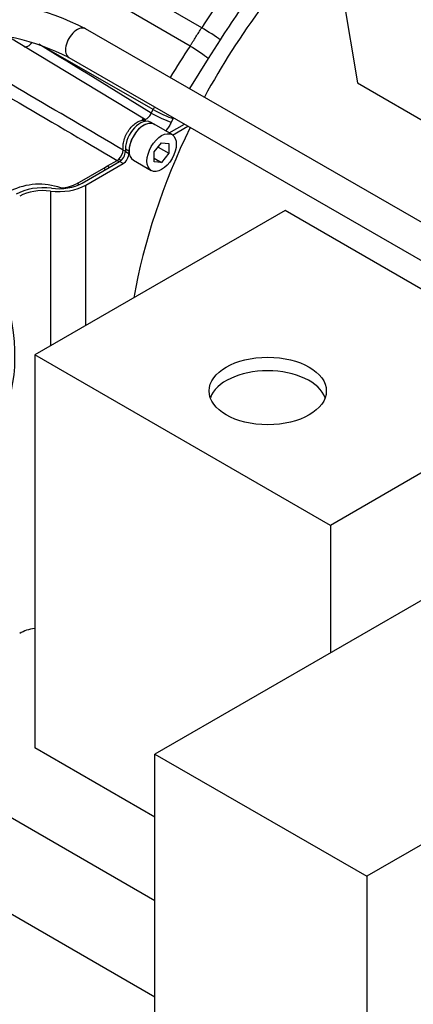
# Model space of a CAD drawing. Header units: inches. Extents: x -13.9 to 83.8, y -28.8 to 34.3.
# Tile 63 of 90: x 54.6 to 57.6, y 10 to 17.4. Entities that reach past the tile are written whole.
import ezdxf

# ---------------------------------------------------------------- set-up
doc = ezdxf.new("R2010")
doc.units = ezdxf.units.IN
doc.header["$MEASUREMENT"] = 0
for name, color, linetype in [('10-24_05_[SOCKET', 7, 'Continuous'), ('2_CYLINDER_W_STO', 7, 'Continuous'), ('C80042_HIGH_PRES', 7, 'Continuous'), ('CYLINDER', 7, 'Continuous'), ('DAP_HUBBEL_69JF1', 7, 'Continuous'), ('OLME101132-806-1', 7, 'Continuous'), ('THORGREN_REAR_GU', 7, 'Continuous'), ('TUBE_UNLOADER_TO', 7, 'Continuous')]:
    doc.layers.add(name, color=color, linetype=linetype)

msp = doc.modelspace()

# ---------------------------------------------------------------- linework, layer by layer
at = {"layer": '10-24_05_[SOCKET', "color": 7, "linetype": 'Continuous'}
for p, q in [((55.7767, 16.5722), (55.6423, 16.6497)), ((55.6434, 16.442), (55.6987, 16.5107)), ((55.6434, 16.3683), (55.6434, 16.442)), ((55.673, 16.4788), (55.7539, 16.4321)), ((55.6987, 16.5107), (55.7539, 16.5058)), ((55.7539, 16.5058), (55.7539, 16.4321)), ((55.4863, 16.3795), (55.6207, 16.302)), ((55.6434, 16.3953), (55.6987, 16.3634)), ((55.6987, 16.3634), (55.6434, 16.3683)), ((55.7539, 16.4321), (55.6987, 16.3634))]:
    msp.add_line(p, q, dxfattribs=at)
msp.add_ellipse((55.5643, 16.5146), major_axis=(-0.078, -0.1351), ratio=0.57735, start_param=3.141593, end_param=6.283185, dxfattribs=at)
msp.add_ellipse((55.6987, 16.4371), major_axis=(-0.078, -0.1351), ratio=0.57735, dxfattribs=at)
at = {"layer": '2_CYLINDER_W_STO', "color": 7, "linetype": 'Continuous'}
for p, q in [((55.9997, 17.3758), (53.6568, 18.7364)), ((55.912, 17.2377), (53.6369, 18.5614)), ((55.5705, 16.6874), (54.5377, 17.3135)), ((56.1374, 17.2852), (56.0479, 17.1444)), ((55.635, 16.7621), (54.782, 17.2502)), ((56.0479, 17.1444), (55.9079, 16.9178)), ((55.6214, 16.7339), (55.635, 16.7621)), ((55.7844, 16.6925), (55.7712, 16.6654)), ((55.2919, 16.3365), (55.3646, 16.3784)), ((55.3646, 16.3784), (55.3783, 16.3883)), ((55.0656, 16.2056), (55.264, 16.3201)), ((55.264, 16.3201), (55.2919, 16.3365))]:
    msp.add_line(p, q, dxfattribs=at)
for centre, radius, start, end in [((61.0196, 14.1612), 5.9609, 141.90633, 147.36565), ((60.9941, 14.1749), 5.7673, 142.47998, 147.3641), ((-47.2553, -157.428), 201.9294, 59.441514, 59.932291), ((478.2151, 737.3181), 835.797, 239.4824961, 239.6072302), ((-22.1419, -109.1862), 147.9967, 58.302177, 58.686233), ((60.6674, 14.0849), 5.7055, 146.4558, 149.2605), ((58.7909, 15.2391), 3.5042, 153.89023, 154.23952), ((58.8957, 15.1884), 3.4558, 154.08639, 154.1997), ((55.3113, 16.4598), 0.0979, 313.10386, 357.51176), ((54.7795, 15.721), 0.4782, 70.11095, 116.67828), ((54.9252, 16.4666), 0.2964, 273.29311, 298.28987)]:
    msp.add_arc(centre, radius, start, end, dxfattribs=at)
for centre, major_axis, ratio, start_param, end_param in [((56.0525, 17.3342), (0.101, -0.0647), 0.065346, 0.616995, 2.161611), ((54.6989, 17.2892), (0.0328, 0.0538), 0.553545, 3.0874, 4.6547), ((55.963, 17.1934), (0.1, -0.0663), 0.087215, 0.618187, 2.162803), ((55.6995, 16.7415), (0.1079, -0.0526), 0.098699, 4.119615, 5.664232), ((55.6864, 16.7144), (0.1081, -0.052), 0.105838, 4.11909, 5.663706), ((55.43, 16.468), (0.03, 0), 0.57735, 3.944444, 4.604367), ((55.3641, 16.3542), (0.015, -0.026), 0.57735, 1.708734, 2.330015), ((55.384, 16.369), (0.0205, -0.0219), 0.377875, 1.564316, 2.213913), ((55.2635, 16.2959), (0.015, -0.026), 0.57735, 1.715593, 2.330015), ((55.2914, 16.3123), (0.015, -0.026), 0.57735, 1.708734, 2.330015), ((55.0651, 16.1814), (0.015, -0.026), 0.57735, 1.76892, 2.330015)]:
    msp.add_ellipse(centre, major_axis=major_axis, ratio=ratio, start_param=start_param, end_param=end_param, dxfattribs=at)
for points, knots in [([(55.912, 17.2377), (55.9158, 17.2433), (55.9195, 17.2491), (55.9268, 17.2606), (55.9304, 17.2664), (55.9413, 17.2837), (55.9486, 17.2952), (55.9704, 17.3298), (55.985, 17.3528), (55.9997, 17.3758)], [0, 0, 0, 0, 0.125, 0.125, 0.25, 0.25, 0.5, 0.5, 1, 1, 1, 1]), ([(55.4092, 16.4555), (55.4092, 16.4616), (55.4092, 16.4676), (55.4092, 16.4797), (55.4091, 16.4858), (55.4106, 16.5046), (55.4131, 16.5181), (55.419, 16.5383), (55.4213, 16.5451), (55.4266, 16.5586), (55.4296, 16.5654), (55.4362, 16.5787), (55.4398, 16.5851), (55.4475, 16.5978), (55.4516, 16.6041), (55.4647, 16.6219), (55.4741, 16.6326), (55.4943, 16.6517), (55.5046, 16.6595), (55.5204, 16.6689), (55.5257, 16.6716), (55.5361, 16.676), (55.5412, 16.6777), (55.5513, 16.6802), (55.5563, 16.6809), (55.5659, 16.6814), (55.5706, 16.6812), (55.575, 16.6804)], [0, 0, 0, 0, 0.0625, 0.0625, 0.125, 0.125, 0.25, 0.25, 0.3125, 0.3125, 0.375, 0.375, 0.4375, 0.4375, 0.5, 0.5, 0.625, 0.625, 0.75, 0.75, 0.8125, 0.8125, 0.875, 0.875, 0.9375, 0.9375, 1, 1, 1, 1]), ([(55.5532, 16.6899), (55.5572, 16.6877), (55.5658, 16.683), (55.5711, 16.6746), (55.5729, 16.671)], [0, 0, 0, 0, 0.1694441, 0.4433187, 0.4433187, 0.4433187, 0.4433187]), ([(55.575, 16.6804), (55.5748, 16.679), (55.5738, 16.6764), (55.5714, 16.6721), (55.5708, 16.671), (55.5701, 16.6698)], [0, 0, 0, 0, 0.25, 0.25, 0.3269458, 0.3269458, 0.3269458, 0.3269458]), ([(55.575, 16.6804), (55.5753, 16.6821), (55.5746, 16.6837), (55.5726, 16.6859), (55.5719, 16.6865), (55.5711, 16.687)], [0, 0, 0, 0, 0.25, 0.25, 0.3512874, 0.3512874, 0.3512874, 0.3512874]), ([(55.5726, 16.6874), (55.5729, 16.6875), (55.5733, 16.6876), (55.5772, 16.6883), (55.5808, 16.6896), (55.5882, 16.6932), (55.5918, 16.6956), (55.5988, 16.7012), (55.6023, 16.7046), (55.6118, 16.7156), (55.6173, 16.7245), (55.6214, 16.7339)], [0.3618881, 0.3618881, 0.3618881, 0.3618881, 0.375, 0.375, 0.5, 0.5, 0.625, 0.625, 0.75, 0.75, 1, 1, 1, 1]), ([(55.7712, 16.6654), (55.7663, 16.6551), (55.7608, 16.6451), (55.7488, 16.6258), (55.7423, 16.6165), (55.7331, 16.6048), (55.7308, 16.602), (55.7285, 16.5992)], [0, 0, 0, 0, 0.125, 0.125, 0.25, 0.25, 0.2907168, 0.2907168, 0.2907168, 0.2907168])]:
    msp.add_open_spline(points, degree=3, knots=knots, dxfattribs=at)
at = {"layer": 'C80042_HIGH_PRES', "color": 7, "linetype": 'Continuous'}
for p, q in [((55.6488, 10.8101), (52.8076, 12.4505)), ((52.2764, 12.0354), (55.6488, 10.0884))]:
    msp.add_line(p, q, dxfattribs=at)
at = {"layer": 'CYLINDER', "color": 7, "linetype": 'Continuous'}
msp.add_ellipse((53.5579, 15.5013), major_axis=(-0.735, 1.2731), ratio=0.57735, start_param=3.597394, end_param=4.444397, dxfattribs=at)
at = {"layer": 'DAP_HUBBEL_69JF1', "color": 7, "linetype": 'Continuous'}
for p, q in [((58.1237, 13.3427), (55.6488, 11.9139)), ((55.6488, 11.9139), (57.2398, 10.9953)), ((55.6488, 9.9747), (55.6488, 11.9139)), ((58.3347, 11.6274), (57.2398, 10.9953)), ((57.2398, 10.9953), (57.2398, 9.0561))]:
    msp.add_line(p, q, dxfattribs=at)
at = {"layer": 'OLME101132-806-1', "color": 7, "linetype": 'Continuous'}
for p, q in [((56.9664, 18.1752), (57.1697, 16.9608)), ((57.1697, 16.9608), (60.7053, 14.9195)), ((56.6256, 16.001), (54.7455, 14.9155)), ((58.846, 14.7191), (56.6256, 16.001)), ((54.7455, 14.9155), (54.7455, 11.9598)), ((56.9658, 13.6336), (54.7455, 14.9155)), ((58.846, 14.7191), (56.9658, 13.6336)), ((56.9658, 13.6336), (56.9658, 12.6742)), ((55.6488, 11.4383), (54.7455, 11.9598))]:
    msp.add_line(p, q, dxfattribs=at)
for centre, major_axis, start_param, end_param in [((57.7026, 16.066), (-1.605, -2.7799), 4.253637, 4.762139), ((56.4956, 14.542), (0.44, 0), 0.202259, 2.939334)]:
    msp.add_ellipse(centre, major_axis=major_axis, ratio=0.57735, start_param=start_param, end_param=end_param, dxfattribs=at)
msp.add_ellipse((56.4956, 14.644), major_axis=(0.44, 0), ratio=0.57735, dxfattribs=at)
at = {"layer": 'THORGREN_REAR_GU', "color": 7, "linetype": 'Continuous'}
for p, q in [((55.6426, 16.6502), (55.6157, 16.6657)), ((55.755, 16.5847), (55.8699, 16.6511)), ((55.7815, 16.569), (55.8968, 16.6355)), ((55.4268, 16.4662), (55.4536, 16.4507)), ((55.4268, 16.4662), (55.4268, 16.4462)), ((55.4268, 16.4462), (55.4536, 16.4307)), ((55.4536, 16.4507), (55.4536, 16.4307)), ((55.102, 16.2077), (55.3826, 16.3697)), ((55.4094, 16.3542), (55.3826, 16.3697)), ((55.1288, 16.1922), (55.4094, 16.3542)), ((54.8634, 16.1473), (54.8634, 14.9836)), ((55.1288, 15.1369), (55.1288, 16.1922))]:
    msp.add_line(p, q, dxfattribs=at)
for centre, major_axis, start_param, end_param in [((55.5374, 16.5301), (-0.0782, -0.1355), 3.141593, 5.497787), ((55.5643, 16.5146), (-0.0782, -0.1355), 3.061635, 5.497787), ((57.7302, 16.0504), (-1.625, -2.8146), 4.838875, 5.274238), ((55.3826, 16.4207), (-0.0312, -0.0541), 0.785398, 2.356194), ((55.4094, 16.4052), (0.0312, 0.0541), 3.926991, 5.497787), ((54.8098, 16.0064), (-0.288, 0), 4.49628, 5.497787), ((54.8098, 16.0064), (-0.25, 0), 4.49628, 5.497787), ((54.9252, 16.3097), (-0.288, 0), 1.354687, 2.356194), ((54.9252, 16.3097), (-0.25, 0), 1.354687, 2.356194), ((54.8098, 12.7191), (0.25, 0), 1.831113, 2.356194)]:
    msp.add_ellipse(centre, major_axis=major_axis, ratio=0.57735, start_param=start_param, end_param=end_param, dxfattribs=at)
at = {"layer": 'TUBE_UNLOADER_TO', "color": 7, "linetype": 'Continuous'}
for p, q in [((59.7596, 14.694), (55.1281, 17.368)), ((55.0031, 17.1515), (59.6346, 14.4775))]:
    msp.add_line(p, q, dxfattribs=at)
for centre, radius, start, end in [((54.1817, 15.5133), 2.0823, 62.9676, 117.0324), ((54.1817, 15.5124), 1.8335, 63.38468, 116.61532)]:
    msp.add_arc(centre, radius, start, end, dxfattribs=at)
msp.add_ellipse((55.0656, 17.2598), major_axis=(0.0625, 0.1083), ratio=0.57735, start_param=0, end_param=3.141593, dxfattribs=at)

doc.saveas('drawing.dxf')
